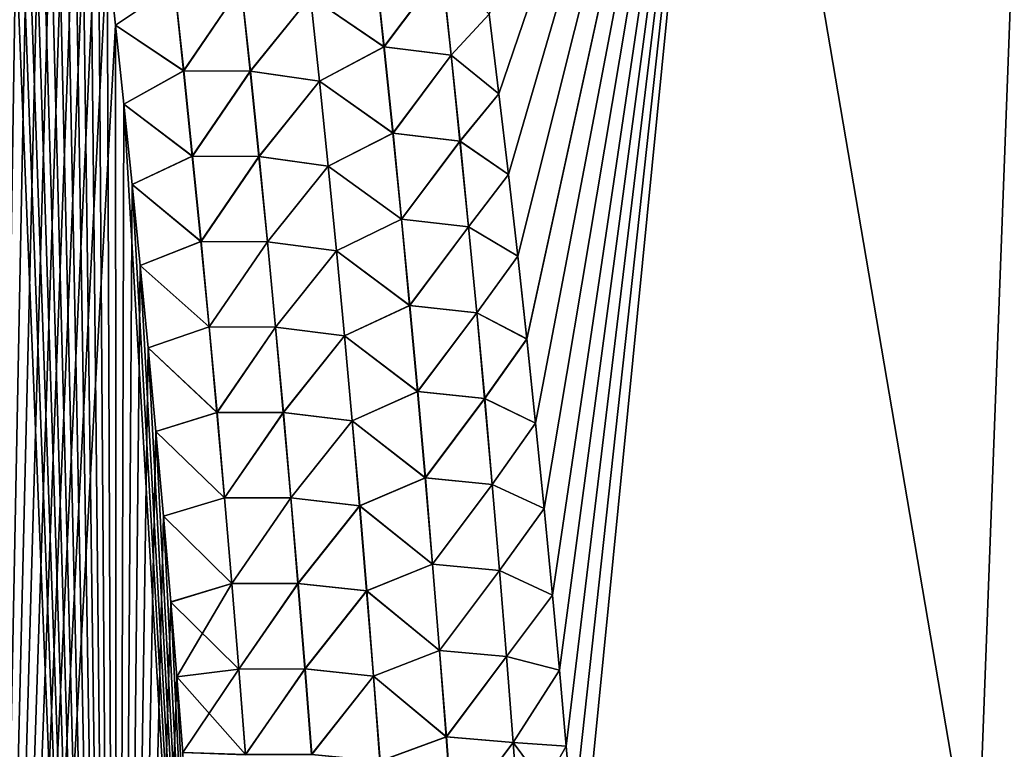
# Model space of a CAD drawing. Header units: metres. Extents: x -109 to 109, y -505 to 40.
# Tile 96 of 256: x -68.76 to -64.15, y -92.91 to -89.5. Entities that reach past the tile are written whole.
import ezdxf

# ---------------------------------------------------------------- set-up
doc = ezdxf.new("R2010")
doc.units = ezdxf.units.M
doc.layers.add('solid_K244224000C74', color=7, linetype='CONTINUOUS')

msp = doc.modelspace()

# ---------------------------------------------------------------- linework, layer by layer
at = {"layer": 'solid_K244224000C74'}
for points in [[(-68.970329, -101.255295, 21.829725), (-68.308258, -100.941628, 22.140448), (-68.962158, -84.688789, 21.25498)], [(-68.308258, -100.941628, 22.140448), (-68.905045, -85.04985, 21.294064), (-68.962158, -84.688789, 21.25498)], [(-68.308258, -100.941628, 22.140448), (-68.848381, -85.416588, 21.333376), (-68.905045, -85.04985, 21.294064)], [(-68.308258, -100.941628, 22.140448), (-68.792282, -85.789345, 21.372873), (-68.848381, -85.416588, 21.333376)], [(-68.97036, -101.255302, -21.829714), (-68.792244, -85.789627, -21.372902), (-68.736816, -86.168732, -21.412535)], [(-68.308258, -100.941628, 22.140448), (-68.736862, -86.168449, 21.412506), (-68.792282, -85.789345, 21.372873)], [(-68.97036, -101.255302, -21.829714), (-68.736816, -86.168732, -21.412535), (-68.682175, -86.554543, -21.452257)], [(-68.308258, -100.941628, 22.140448), (-68.682213, -86.554268, 21.45223), (-68.736862, -86.168449, 21.412506)], [(-68.97036, -101.255302, -21.829714), (-68.682175, -86.554543, -21.452257), (-68.628426, -86.947411, -21.49202)], [(-68.308258, -100.941628, 22.140448), (-68.628464, -86.947144, 21.491993), (-68.682213, -86.554268, 21.45223)], [(-66.565292, -89.47065, 21.775587), (-66.519974, -89.843437, 21.810217), (-65.460197, -86.734787, 20.779825)], [(-66.519966, -89.843536, -21.810226), (-66.565277, -89.470749, -21.775597), (-65.460197, -86.734787, -20.779827)], [(-66.519974, -89.843437, 21.810217), (-66.475563, -90.221184, 21.844683), (-65.460197, -86.734787, 20.779825)], [(-66.475555, -90.221275, -21.84469), (-66.519966, -89.843536, -21.810226), (-65.460197, -86.734787, -20.779827)], [(-66.475563, -90.221184, 21.844683), (-66.432121, -90.604118, 21.879), (-65.460197, -86.734787, 20.779825)], [(-66.432114, -90.60421, -21.879007), (-66.475555, -90.221275, -21.84469), (-65.460197, -86.734787, -20.779827)], [(-66.432121, -90.604118, 21.879), (-66.389694, -90.992485, 21.913177), (-65.460197, -86.734787, 20.779825)], [(-66.389687, -90.992577, -21.913185), (-66.432114, -90.60421, -21.879007), (-65.460197, -86.734787, -20.779827)], [(-66.389694, -90.992485, 21.913177), (-66.348358, -91.386536, 21.947226), (-65.460197, -86.734787, 20.779825)], [(-66.348343, -91.386627, -21.947233), (-66.389687, -90.992577, -21.913185), (-65.460197, -86.734787, -20.779827)], [(-66.348358, -91.386536, 21.947226), (-66.308151, -91.786507, 21.981146), (-65.460197, -86.734787, 20.779825)], [(-66.308144, -91.786591, -21.981153), (-66.348343, -91.386627, -21.947233), (-65.460197, -86.734787, -20.779827)], [(-66.308151, -91.786507, 21.981146), (-66.269157, -92.19265, 22.014942), (-65.460197, -86.734787, 20.779825)], [(-66.26915, -92.192726, -22.014948), (-66.308144, -91.786591, -21.981153), (-65.460197, -86.734787, -20.779827)], [(-66.269157, -92.19265, 22.014942), (-66.236763, -92.544434, 22.04364), (-65.460197, -86.734787, 20.779825)], [(-66.236755, -92.544495, -22.043646), (-66.26915, -92.192726, -22.014948), (-65.460197, -86.734787, -20.779827)], [(-66.236763, -92.544434, 22.04364), (-66.205139, -92.899895, 22.072014), (-65.460197, -86.734787, 20.779825)], [(-66.205132, -92.89994, -22.072018), (-66.236755, -92.544495, -22.043646), (-65.460197, -86.734787, -20.779827)], [(-66.205139, -92.899895, 22.072014), (-66.174339, -93.259224, 22.100077), (-65.460197, -86.734787, 20.779825)], [(-66.174339, -93.259247, -22.100079), (-66.205132, -92.89994, -22.072018), (-65.460197, -86.734787, -20.779827)], [(-66.144432, -93.622612, -22.127844), (-66.174339, -93.259247, -22.100079), (-65.460197, -86.734787, -20.779827)], [(-66.174339, -93.259224, 22.100077), (-66.144432, -93.622612, 22.127844), (-65.460197, -86.734787, 20.779825)], [(-64.28318, -93.64727, -21.160152), (-66.144432, -93.622612, -22.127844), (-65.460197, -86.734787, -20.779827)], [(-66.144432, -93.622612, 22.127844), (-64.28318, -93.64727, 21.160152), (-65.460197, -86.734787, 20.779825)], [(-64.28318, -93.64727, -21.160152), (-65.460197, -86.734787, -20.779827), (-64.024048, -86.734787, -19.950666)], [(-64.28318, -93.64727, 21.160152), (-64.024048, -86.734787, 19.950665), (-65.460197, -86.734787, 20.779825)], [(-62.514511, -93.622597, -20.032106), (-64.28318, -93.64727, -21.160152), (-64.024048, -86.734787, -19.950666)], [(-64.28318, -93.64727, 21.160152), (-62.514511, -93.622612, 20.032108), (-64.024048, -86.734787, 19.950665)], [(-68.97036, -101.255302, -21.829714), (-68.628426, -86.947411, -21.49202), (-68.57563, -87.347549, -21.53179)], [(-68.308258, -100.941628, 22.140448), (-68.575661, -87.347282, 21.531763), (-68.628464, -86.947144, 21.491993)], [(-68.97036, -101.255302, -21.829714), (-68.57563, -87.347549, -21.53179), (-68.523491, -87.754112, -21.571672)], [(-68.308258, -100.941628, 22.140448), (-68.523521, -87.753853, 21.571648), (-68.575661, -87.347282, 21.531763)], [(-68.97036, -101.255302, -21.829714), (-68.523491, -87.754112, -21.571672), (-68.48056, -88.097878, -21.604982)], [(-68.308258, -100.941628, 22.140448), (-68.480591, -88.097626, 21.604958), (-68.523521, -87.753853, 21.571648)], [(-68.97036, -101.255302, -21.829714), (-68.48056, -88.097878, -21.604982), (-68.438194, -88.446404, -21.638317)], [(-68.308258, -100.941628, 22.140448), (-68.438225, -88.446159, 21.638294), (-68.480591, -88.097626, 21.604958)], [(-68.97036, -101.255302, -21.829714), (-68.438194, -88.446404, -21.638317), (-68.396492, -88.799927, -21.671635)], [(-68.308258, -100.941628, 22.140448), (-68.396515, -88.79969, 21.671614), (-68.438225, -88.446159, 21.638294)], [(-68.97036, -101.255302, -21.829714), (-68.396492, -88.799927, -21.671635), (-68.355522, -89.158691, -21.704899)], [(-68.308258, -100.941628, 22.140448), (-68.355545, -89.158463, 21.704878), (-68.396515, -88.79969, 21.671614)], [(-68.97036, -101.255302, -21.829714), (-68.355522, -89.158691, -21.704899), (-68.315369, -89.522934, -21.738064)], [(-68.308258, -100.941628, 22.140448), (-68.315399, -89.522713, 21.738043), (-68.355545, -89.158463, 21.704878)], [(-68.040291, -89.336876, 21.843491), (-68.355545, -89.158463, 21.704878), (-68.315399, -89.522713, 21.738043)], [(-68.039467, -89.336746, -21.84375), (-68.315369, -89.522934, -21.738064), (-68.355522, -89.158691, -21.704899)], [(-67.40274, -89.387451, 21.947872), (-67.058556, -89.624649, 21.945013), (-67.101616, -89.221558, 21.905365)], [(-67.401932, -89.387352, -21.947861), (-67.100906, -89.221481, -21.905241), (-67.057823, -89.62458, -21.944887)], [(-67.101616, -89.221558, 21.905365), (-67.058556, -89.624649, 21.945013), (-66.786926, -89.261734, 21.832798)], [(-67.057823, -89.62458, -21.944887), (-67.100906, -89.221481, -21.905241), (-66.78643, -89.261696, -21.832626)], [(-67.058556, -89.624649, 21.945013), (-66.744057, -89.663414, 21.872992), (-66.786926, -89.261734, 21.832798)], [(-67.057823, -89.62458, -21.944887), (-66.78643, -89.261696, -21.832626), (-66.74353, -89.663368, -21.872812)], [(-66.786926, -89.261734, 21.832798), (-66.744057, -89.663414, 21.872992), (-66.565292, -89.47065, 21.775587)], [(-66.74353, -89.663368, -21.872812), (-66.78643, -89.261696, -21.832626), (-66.565277, -89.470749, -21.775597)], [(-68.040291, -89.336876, 21.843491), (-68.315399, -89.522713, 21.738043), (-67.997482, -89.73632, 21.880272)], [(-68.039467, -89.336746, -21.84375), (-67.996643, -89.736198, -21.880537), (-68.315369, -89.522934, -21.738064)], [(-68.040291, -89.336876, 21.843491), (-67.997482, -89.73632, 21.880272), (-67.727631, -89.339127, 21.91856)], [(-67.726791, -89.339012, -21.918684), (-67.996643, -89.736198, -21.880537), (-68.039467, -89.336746, -21.84375)], [(-67.997482, -89.73632, 21.880272), (-67.685204, -89.738289, 21.956066), (-67.727631, -89.339127, 21.91856)], [(-67.726791, -89.339012, -21.918684), (-67.684349, -89.738174, -21.956194), (-67.996643, -89.736198, -21.880537)], [(-67.40274, -89.387451, 21.947872), (-67.727631, -89.339127, 21.91856), (-67.685204, -89.738289, 21.956066)], [(-67.401932, -89.387352, -21.947861), (-67.684349, -89.738174, -21.956194), (-67.726791, -89.339012, -21.918684)], [(-67.40274, -89.387451, 21.947872), (-67.685204, -89.738289, 21.956066), (-67.36087, -89.784775, 21.985886)], [(-67.360054, -89.784676, -21.985878), (-67.684349, -89.738174, -21.956194), (-67.401932, -89.387352, -21.947861)], [(-67.40274, -89.387451, 21.947872), (-67.36087, -89.784775, 21.985886), (-67.058556, -89.624649, 21.945013)], [(-67.360054, -89.784676, -21.985878), (-67.401932, -89.387352, -21.947861), (-67.057823, -89.62458, -21.944887)], [(-66.744057, -89.663414, 21.872992), (-66.519974, -89.843437, 21.810217), (-66.565292, -89.47065, 21.775587)], [(-66.74353, -89.663368, -21.872812), (-66.565277, -89.470749, -21.775597), (-66.519966, -89.843536, -21.810226)], [(-68.308266, -100.941628, -22.140444), (-68.97036, -101.255302, -21.829714), (-68.315369, -89.522934, -21.738064)], [(-68.308258, -100.941628, 22.140448), (-68.276154, -89.89267, 21.771069), (-68.315399, -89.522713, 21.738043)], [(-67.997482, -89.73632, 21.880272), (-68.315399, -89.522713, 21.738043), (-68.276154, -89.89267, 21.771069)], [(-68.308266, -100.941628, -22.140444), (-68.315369, -89.522934, -21.738064), (-68.276131, -89.892891, -21.771088)], [(-67.996643, -89.736198, -21.880537), (-68.276131, -89.892891, -21.771088), (-68.315369, -89.522934, -21.738064)], [(-67.36087, -89.784775, 21.985886), (-67.017014, -90.027954, 21.983915), (-67.058556, -89.624649, 21.945013)], [(-67.360054, -89.784676, -21.985878), (-67.057823, -89.62458, -21.944887), (-67.016266, -90.027878, -21.983788)], [(-67.058556, -89.624649, 21.945013), (-67.017014, -90.027954, 21.983915), (-66.744057, -89.663414, 21.872992)], [(-67.016266, -90.027878, -21.983788), (-67.057823, -89.62458, -21.944887), (-66.74353, -89.663368, -21.872812)], [(-67.017014, -90.027954, 21.983915), (-66.702698, -90.065292, 21.912418), (-66.744057, -89.663414, 21.872992)], [(-67.016266, -90.027878, -21.983788), (-66.74353, -89.663368, -21.872812), (-66.702148, -90.065247, -21.912231)], [(-66.744057, -89.663414, 21.872992), (-66.702698, -90.065292, 21.912418), (-66.519974, -89.843437, 21.810217)], [(-66.702148, -90.065247, -21.912231), (-66.74353, -89.663368, -21.872812), (-66.519966, -89.843536, -21.810226)], [(-67.997482, -89.73632, 21.880272), (-68.276154, -89.89267, 21.771069), (-67.956177, -90.136002, 21.916399)], [(-67.996643, -89.736198, -21.880537), (-67.955322, -90.13588, -21.916674), (-68.276131, -89.892891, -21.771088)], [(-67.997482, -89.73632, 21.880272), (-67.956177, -90.136002, 21.916399), (-67.685204, -89.738289, 21.956066)], [(-67.684349, -89.738174, -21.956194), (-67.955322, -90.13588, -21.916674), (-67.996643, -89.736198, -21.880537)], [(-67.956177, -90.136002, 21.916399), (-67.644264, -90.13768, 21.992891), (-67.685204, -89.738289, 21.956066)], [(-67.684349, -89.738174, -21.956194), (-67.643394, -90.137566, -21.993025), (-67.955322, -90.13588, -21.916674)], [(-67.36087, -89.784775, 21.985886), (-67.685204, -89.738289, 21.956066), (-67.644264, -90.13768, 21.992891)], [(-67.360054, -89.784676, -21.985878), (-67.643394, -90.137566, -21.993025), (-67.684349, -89.738174, -21.956194)], [(-67.36087, -89.784775, 21.985886), (-67.644264, -90.13768, 21.992891), (-67.32048, -90.182312, 22.023201)], [(-67.319641, -90.182213, -22.023193), (-67.643394, -90.137566, -21.993025), (-67.360054, -89.784676, -21.985878)], [(-67.36087, -89.784775, 21.985886), (-67.32048, -90.182312, 22.023201), (-67.017014, -90.027954, 21.983915)], [(-67.319641, -90.182213, -22.023193), (-67.360054, -89.784676, -21.985878), (-67.016266, -90.027878, -21.983788)], [(-66.702698, -90.065292, 21.912418), (-66.475563, -90.221184, 21.844683), (-66.519974, -89.843437, 21.810217)], [(-66.702148, -90.065247, -21.912231), (-66.519966, -89.843536, -21.810226), (-66.475555, -90.221275, -21.84469)], [(-68.308266, -100.941628, -22.140444), (-68.276131, -89.892891, -21.771088), (-68.237732, -90.26841, -21.803993)], [(-68.308258, -100.941628, 22.140448), (-67.653954, -100.596848, 22.480244), (-68.276154, -89.89267, 21.771069)], [(-67.653954, -100.596848, 22.480244), (-68.237755, -90.268196, 21.803974), (-68.276154, -89.89267, 21.771069)], [(-67.956177, -90.136002, 21.916399), (-68.276154, -89.89267, 21.771069), (-68.237755, -90.268196, 21.803974)], [(-67.955322, -90.13588, -21.916674), (-68.237732, -90.26841, -21.803993), (-68.276131, -89.892891, -21.771088)], [(-67.32048, -90.182312, 22.023201), (-66.976982, -90.431458, 22.022068), (-67.017014, -90.027954, 21.983915)], [(-67.319641, -90.182213, -22.023193), (-67.016266, -90.027878, -21.983788), (-66.976212, -90.431389, -22.02194)], [(-67.017014, -90.027954, 21.983915), (-66.976982, -90.431458, 22.022068), (-66.702698, -90.065292, 21.912418)], [(-66.976212, -90.431389, -22.02194), (-67.016266, -90.027878, -21.983788), (-66.702148, -90.065247, -21.912231)], [(-66.976982, -90.431458, 22.022068), (-66.662834, -90.467354, 21.951075), (-66.702698, -90.065292, 21.912418)], [(-66.976212, -90.431389, -22.02194), (-66.702148, -90.065247, -21.912231), (-66.662262, -90.467308, -21.950882)], [(-66.702698, -90.065292, 21.912418), (-66.662834, -90.467354, 21.951075), (-66.475563, -90.221184, 21.844683)], [(-66.662262, -90.467308, -21.950882), (-66.702148, -90.065247, -21.912231), (-66.475555, -90.221275, -21.84469)], [(-67.956177, -90.136002, 21.916399), (-68.237755, -90.268196, 21.803974), (-67.916351, -90.535919, 21.951872)], [(-67.955322, -90.13588, -21.916674), (-67.915489, -90.535797, -21.952152), (-68.237732, -90.26841, -21.803993)], [(-67.956177, -90.136002, 21.916399), (-67.916351, -90.535919, 21.951872), (-67.644264, -90.13768, 21.992891)], [(-67.643394, -90.137566, -21.993025), (-67.915489, -90.535797, -21.952152), (-67.955322, -90.13588, -21.916674)], [(-67.916351, -90.535919, 21.951872), (-67.604805, -90.537285, 22.029036), (-67.644264, -90.13768, 21.992891)], [(-67.643394, -90.137566, -21.993025), (-67.60392, -90.537178, -22.029173), (-67.915489, -90.535797, -21.952152)], [(-67.32048, -90.182312, 22.023201), (-67.644264, -90.13768, 21.992891), (-67.604805, -90.537285, 22.029036)], [(-67.319641, -90.182213, -22.023193), (-67.60392, -90.537178, -22.029173), (-67.643394, -90.137566, -21.993025)], [(-67.32048, -90.182312, 22.023201), (-67.604805, -90.537285, 22.029036), (-67.28154, -90.580048, 22.059811)], [(-67.280685, -90.579956, -22.059807), (-67.60392, -90.537178, -22.029173), (-67.319641, -90.182213, -22.023193)], [(-67.32048, -90.182312, 22.023201), (-67.28154, -90.580048, 22.059811), (-66.976982, -90.431458, 22.022068)], [(-67.280685, -90.579956, -22.059807), (-67.319641, -90.182213, -22.023193), (-66.976212, -90.431389, -22.02194)], [(-66.662834, -90.467354, 21.951075), (-66.432121, -90.604118, 21.879), (-66.475563, -90.221184, 21.844683)], [(-66.662262, -90.467308, -21.950882), (-66.475555, -90.221275, -21.84469), (-66.432114, -90.60421, -21.879007)], [(-68.308266, -100.941628, -22.140444), (-68.237732, -90.26841, -21.803993), (-68.199913, -90.648827, -21.836889)], [(-67.653954, -100.596848, 22.480244), (-68.199928, -90.648621, 21.836872), (-68.237755, -90.268196, 21.803974)], [(-67.916351, -90.535919, 21.951872), (-68.237755, -90.268196, 21.803974), (-68.199928, -90.648621, 21.836872)], [(-67.915489, -90.535797, -21.952152), (-68.199913, -90.648827, -21.836889), (-68.237732, -90.26841, -21.803993)], [(-67.28154, -90.580048, 22.059811), (-66.938431, -90.835159, 22.059467), (-66.976982, -90.431458, 22.022068)], [(-67.280685, -90.579956, -22.059807), (-66.976212, -90.431389, -22.02194), (-66.937645, -90.835083, -22.059338)], [(-66.976982, -90.431458, 22.022068), (-66.938431, -90.835159, 22.059467), (-66.662834, -90.467354, 21.951075)], [(-66.937645, -90.835083, -22.059338), (-66.976212, -90.431389, -22.02194), (-66.662262, -90.467308, -21.950882)], [(-66.938431, -90.835159, 22.059467), (-66.624451, -90.869606, 21.988956), (-66.662834, -90.467354, 21.951075)], [(-66.937645, -90.835083, -22.059338), (-66.662262, -90.467308, -21.950882), (-66.623856, -90.86956, -21.988756)], [(-66.662834, -90.467354, 21.951075), (-66.624451, -90.869606, 21.988956), (-66.432121, -90.604118, 21.879)], [(-66.623856, -90.86956, -21.988756), (-66.662262, -90.467308, -21.950882), (-66.432114, -90.60421, -21.879007)], [(-67.916351, -90.535919, 21.951872), (-68.199928, -90.648621, 21.836872), (-67.877998, -90.93605, 21.986683)], [(-67.915489, -90.535797, -21.952152), (-67.877121, -90.935928, -21.986969), (-68.199913, -90.648827, -21.836889)], [(-67.916351, -90.535919, 21.951872), (-67.877998, -90.93605, 21.986683), (-67.604805, -90.537285, 22.029036)], [(-67.60392, -90.537178, -22.029173), (-67.877121, -90.935928, -21.986969), (-67.915489, -90.535797, -21.952152)], [(-67.877998, -90.93605, 21.986683), (-67.566795, -90.937103, 22.064491), (-67.604805, -90.537285, 22.029036)], [(-67.60392, -90.537178, -22.029173), (-67.565895, -90.936996, -22.064634), (-67.877121, -90.935928, -21.986969)], [(-67.28154, -90.580048, 22.059811), (-67.604805, -90.537285, 22.029036), (-67.566795, -90.937103, 22.064491)], [(-67.280685, -90.579956, -22.059807), (-67.565895, -90.936996, -22.064634), (-67.60392, -90.537178, -22.029173)], [(-67.28154, -90.580048, 22.059811), (-67.566795, -90.937103, 22.064491), (-67.244034, -90.977989, 22.095713)], [(-67.243164, -90.97789, -22.095711), (-67.565895, -90.936996, -22.064634), (-67.280685, -90.579956, -22.059807)], [(-67.28154, -90.580048, 22.059811), (-67.244034, -90.977989, 22.095713), (-66.938431, -90.835159, 22.059467)], [(-67.243164, -90.97789, -22.095711), (-67.280685, -90.579956, -22.059807), (-66.937645, -90.835083, -22.059338)], [(-66.624451, -90.869606, 21.988956), (-66.389694, -90.992485, 21.913177), (-66.432121, -90.604118, 21.879)], [(-66.623856, -90.86956, -21.988756), (-66.432114, -90.60421, -21.879007), (-66.389687, -90.992577, -21.913185)], [(-68.308266, -100.941628, -22.140444), (-68.199913, -90.648827, -21.836889), (-68.162758, -91.034363, -21.869728)], [(-67.653954, -100.596848, 22.480244), (-68.162773, -91.034164, 21.869711), (-68.199928, -90.648621, 21.836872)], [(-67.877998, -90.93605, 21.986683), (-68.199928, -90.648621, 21.836872), (-68.162773, -91.034164, 21.869711)], [(-67.877121, -90.935928, -21.986969), (-68.162758, -91.034363, -21.869728), (-68.199913, -90.648827, -21.836889)], [(-67.244034, -90.977989, 22.095713), (-66.901352, -91.239044, 22.096109), (-66.938431, -90.835159, 22.059467)], [(-67.243164, -90.97789, -22.095711), (-66.937645, -90.835083, -22.059338), (-66.900543, -91.238976, -22.095978)], [(-66.938431, -90.835159, 22.059467), (-66.901352, -91.239044, 22.096109), (-66.624451, -90.869606, 21.988956)], [(-66.900543, -91.238976, -22.095978), (-66.937645, -90.835083, -22.059338), (-66.623856, -90.86956, -21.988756)], [(-66.901352, -91.239044, 22.096109), (-66.587532, -91.272034, 22.026062), (-66.624451, -90.869606, 21.988956)], [(-66.900543, -91.238976, -22.095978), (-66.623856, -90.86956, -21.988756), (-66.586906, -91.271996, -22.025856)], [(-66.624451, -90.869606, 21.988956), (-66.587532, -91.272034, 22.026062), (-66.389694, -90.992485, 21.913177)], [(-66.586906, -91.271996, -22.025856), (-66.623856, -90.86956, -21.988756), (-66.389687, -90.992577, -21.913185)], [(-67.877998, -90.93605, 21.986683), (-68.162773, -91.034164, 21.869711), (-67.841095, -91.336403, 22.020826)], [(-67.877121, -90.935928, -21.986969), (-67.84021, -91.336281, -22.02112), (-68.162758, -91.034363, -21.869728)], [(-67.877998, -90.93605, 21.986683), (-67.841095, -91.336403, 22.020826), (-67.566795, -90.937103, 22.064491)], [(-67.565895, -90.936996, -22.064634), (-67.84021, -91.336281, -22.02112), (-67.877121, -90.935928, -21.986969)], [(-67.841095, -91.336403, 22.020826), (-67.530228, -91.33712, 22.099257), (-67.566795, -90.937103, 22.064491)], [(-67.565895, -90.936996, -22.064634), (-67.52932, -91.337021, -22.099403), (-67.84021, -91.336281, -22.02112)], [(-67.244034, -90.977989, 22.095713), (-67.566795, -90.937103, 22.064491), (-67.530228, -91.33712, 22.099257)], [(-67.243164, -90.97789, -22.095711), (-67.52932, -91.337021, -22.099403), (-67.565895, -90.936996, -22.064634)], [(-67.244034, -90.977989, 22.095713), (-67.530228, -91.33712, 22.099257), (-67.207954, -91.376114, 22.130905)], [(-67.207062, -91.376022, -22.130905), (-67.52932, -91.337021, -22.099403), (-67.243164, -90.97789, -22.095711)], [(-67.244034, -90.977989, 22.095713), (-67.207954, -91.376114, 22.130905), (-66.901352, -91.239044, 22.096109)], [(-67.207062, -91.376022, -22.130905), (-67.243164, -90.97789, -22.095711), (-66.900543, -91.238976, -22.095978)], [(-66.587532, -91.272034, 22.026062), (-66.348358, -91.386536, 21.947226), (-66.389694, -90.992485, 21.913177)], [(-66.586906, -91.271996, -22.025856), (-66.389687, -90.992577, -21.913185), (-66.348343, -91.386627, -21.947233)], [(-68.308266, -100.941628, -22.140444), (-68.162758, -91.034363, -21.869728), (-68.126389, -91.425323, -21.902449)], [(-67.653954, -100.596848, 22.480244), (-68.126411, -91.425133, 21.902433), (-68.162773, -91.034164, 21.869711)], [(-67.841095, -91.336403, 22.020826), (-68.162773, -91.034164, 21.869711), (-68.126411, -91.425133, 21.902433)], [(-67.84021, -91.336281, -22.02112), (-68.126389, -91.425323, -21.902449), (-68.162758, -91.034363, -21.869728)], [(-67.207954, -91.376114, 22.130905), (-66.865723, -91.643112, 22.131989), (-66.901352, -91.239044, 22.096109)], [(-67.207062, -91.376022, -22.130905), (-66.900543, -91.238976, -22.095978), (-66.864899, -91.643044, -22.131857)], [(-66.901352, -91.239044, 22.096109), (-66.865723, -91.643112, 22.131989), (-66.587532, -91.272034, 22.026062)], [(-66.864899, -91.643044, -22.131857), (-66.900543, -91.238976, -22.095978), (-66.586906, -91.271996, -22.025856)], [(-66.865723, -91.643112, 22.131989), (-66.552055, -91.674637, 22.062386), (-66.587532, -91.272034, 22.026062)], [(-66.864899, -91.643044, -22.131857), (-66.586906, -91.271996, -22.025856), (-66.551407, -91.674591, -22.062172)], [(-66.587532, -91.272034, 22.026062), (-66.552055, -91.674637, 22.062386), (-66.348358, -91.386536, 21.947226)], [(-66.551407, -91.674591, -22.062172), (-66.586906, -91.271996, -22.025856), (-66.348343, -91.386627, -21.947233)], [(-67.841095, -91.336403, 22.020826), (-68.126411, -91.425133, 21.902433), (-67.805634, -91.736954, 22.054298)], [(-67.84021, -91.336281, -22.02112), (-67.804733, -91.736839, -22.054598), (-68.126389, -91.425323, -21.902449)], [(-67.841095, -91.336403, 22.020826), (-67.805634, -91.736954, 22.054298), (-67.530228, -91.33712, 22.099257)], [(-67.52932, -91.337021, -22.099403), (-67.804733, -91.736839, -22.054598), (-67.84021, -91.336281, -22.02112)], [(-67.805634, -91.736954, 22.054298), (-67.495087, -91.737335, 22.133324), (-67.530228, -91.33712, 22.099257)], [(-67.52932, -91.337021, -22.099403), (-67.494164, -91.737236, -22.133476), (-67.804733, -91.736839, -22.054598)], [(-67.207954, -91.376114, 22.130905), (-67.530228, -91.33712, 22.099257), (-67.495087, -91.737335, 22.133324)], [(-67.207062, -91.376022, -22.130905), (-67.494164, -91.737236, -22.133476), (-67.52932, -91.337021, -22.099403)], [(-67.207954, -91.376114, 22.130905), (-67.495087, -91.737335, 22.133324), (-67.173279, -91.774422, 22.165379)], [(-67.172371, -91.77433, -22.165382), (-67.494164, -91.737236, -22.133476), (-67.207062, -91.376022, -22.130905)], [(-67.207954, -91.376114, 22.130905), (-67.173279, -91.774422, 22.165379), (-66.865723, -91.643112, 22.131989)], [(-67.172371, -91.77433, -22.165382), (-67.207062, -91.376022, -22.130905), (-66.864899, -91.643044, -22.131857)], [(-66.552055, -91.674637, 22.062386), (-66.308151, -91.786507, 21.981146), (-66.348358, -91.386536, 21.947226)], [(-66.551407, -91.674591, -22.062172), (-66.348343, -91.386627, -21.947233), (-66.308144, -91.786591, -21.981153)], [(-68.308266, -100.941628, -22.140444), (-68.126389, -91.425323, -21.902449), (-68.090935, -91.821983, -21.934996)], [(-67.653954, -100.596848, 22.480244), (-68.09095, -91.8218, 21.93498), (-68.126411, -91.425133, 21.902433)], [(-67.805634, -91.736954, 22.054298), (-68.126411, -91.425133, 21.902433), (-68.09095, -91.8218, 21.93498)], [(-67.804733, -91.736839, -22.054598), (-68.090935, -91.821983, -21.934996), (-68.126389, -91.425323, -21.902449)], [(-67.173279, -91.774422, 22.165379), (-66.831535, -92.047363, 22.167103), (-66.865723, -91.643112, 22.131989)], [(-67.172371, -91.77433, -22.165382), (-66.864899, -91.643044, -22.131857), (-66.830681, -92.047295, -22.166969)], [(-66.865723, -91.643112, 22.131989), (-66.831535, -92.047363, 22.167103), (-66.552055, -91.674637, 22.062386)], [(-66.830681, -92.047295, -22.166969), (-66.864899, -91.643044, -22.131857), (-66.551407, -91.674591, -22.062172)], [(-66.831535, -92.047363, 22.167103), (-66.518013, -92.077408, 22.097923), (-66.552055, -91.674637, 22.062386)], [(-66.830681, -92.047295, -22.166969), (-66.551407, -91.674591, -22.062172), (-66.517334, -92.077362, -22.097704)], [(-66.552055, -91.674637, 22.062386), (-66.518013, -92.077408, 22.097923), (-66.308151, -91.786507, 21.981146)], [(-66.517334, -92.077362, -22.097704), (-66.551407, -91.674591, -22.062172), (-66.308144, -91.786591, -21.981153)], [(-67.805634, -91.736954, 22.054298), (-68.09095, -91.8218, 21.93498), (-67.771591, -92.137703, 22.087093)], [(-67.804733, -91.736839, -22.054598), (-67.770676, -92.137589, -22.087402), (-68.090935, -91.821983, -21.934996)], [(-67.805634, -91.736954, 22.054298), (-67.771591, -92.137703, 22.087093), (-67.495087, -91.737335, 22.133324)], [(-67.494164, -91.737236, -22.133476), (-67.770676, -92.137589, -22.087402), (-67.804733, -91.736839, -22.054598)], [(-67.771591, -92.137703, 22.087093), (-67.461357, -92.137733, 22.166691), (-67.495087, -91.737335, 22.133324)], [(-67.494164, -91.737236, -22.133476), (-67.460419, -92.137634, -22.166847), (-67.770676, -92.137589, -22.087402)], [(-67.173279, -91.774422, 22.165379), (-67.495087, -91.737335, 22.133324), (-67.461357, -92.137733, 22.166691)], [(-67.172371, -91.77433, -22.165382), (-67.460419, -92.137634, -22.166847), (-67.494164, -91.737236, -22.133476)], [(-67.173279, -91.774422, 22.165379), (-67.461357, -92.137733, 22.166691), (-67.139984, -92.172905, 22.199135)], [(-67.139061, -92.172813, -22.199139), (-67.460419, -92.137634, -22.166847), (-67.172371, -91.77433, -22.165382)], [(-67.173279, -91.774422, 22.165379), (-67.139984, -92.172905, 22.199135), (-66.831535, -92.047363, 22.167103)], [(-67.139061, -92.172813, -22.199139), (-67.172371, -91.77433, -22.165382), (-66.830681, -92.047295, -22.166969)], [(-66.518013, -92.077408, 22.097923), (-66.269157, -92.19265, 22.014942), (-66.308151, -91.786507, 21.981146)], [(-66.517334, -92.077362, -22.097704), (-66.308144, -91.786591, -21.981153), (-66.26915, -92.192726, -22.014948)], [(-68.308266, -100.941628, -22.140444), (-68.090935, -91.821983, -21.934996), (-68.056503, -92.224632, -21.967306)], [(-67.653954, -100.596848, 22.480244), (-68.056519, -92.224457, 21.967293), (-68.09095, -91.8218, 21.93498)], [(-67.771591, -92.137703, 22.087093), (-68.09095, -91.8218, 21.93498), (-68.056519, -92.224457, 21.967293)], [(-67.770676, -92.137589, -22.087402), (-68.056503, -92.224632, -21.967306), (-68.090935, -91.821983, -21.934996)], [(-67.139984, -92.172905, 22.199135), (-66.798759, -92.451775, 22.201447), (-66.831535, -92.047363, 22.167103)], [(-67.139061, -92.172813, -22.199139), (-66.830681, -92.047295, -22.166969), (-66.79789, -92.451706, -22.201311)], [(-66.831535, -92.047363, 22.167103), (-66.798759, -92.451775, 22.201447), (-66.518013, -92.077408, 22.097923)], [(-66.79789, -92.451706, -22.201311), (-66.830681, -92.047295, -22.166969), (-66.517334, -92.077362, -22.097704)], [(-66.798759, -92.451775, 22.201447), (-66.485367, -92.480339, 22.132673), (-66.518013, -92.077408, 22.097923)], [(-66.79789, -92.451706, -22.201311), (-66.517334, -92.077362, -22.097704), (-66.484665, -92.480293, -22.132446)], [(-66.518013, -92.077408, 22.097923), (-66.485367, -92.480339, 22.132673), (-66.269157, -92.19265, 22.014942)], [(-66.484665, -92.480293, -22.132446), (-66.517334, -92.077362, -22.097704), (-66.26915, -92.192726, -22.014948)], [(-67.771591, -92.137703, 22.087093), (-68.056519, -92.224457, 21.967293), (-68.027916, -92.57457, 21.994757)], [(-67.770676, -92.137589, -22.087402), (-67.738022, -92.538536, -22.119524), (-68.056503, -92.224632, -21.967306)], [(-67.771591, -92.137703, 22.087093), (-68.027916, -92.57457, 21.994757), (-67.738953, -92.538643, 22.119209)], [(-67.771591, -92.137703, 22.087093), (-67.738953, -92.538643, 22.119209), (-67.461357, -92.137733, 22.166691)], [(-67.460419, -92.137634, -22.166847), (-67.738022, -92.538536, -22.119524), (-67.770676, -92.137589, -22.087402)], [(-67.738953, -92.538643, 22.119209), (-67.429016, -92.538315, 22.199352), (-67.461357, -92.137733, 22.166691)], [(-67.460419, -92.137634, -22.166847), (-67.428062, -92.538216, -22.199514), (-67.738022, -92.538536, -22.119524)], [(-67.139984, -92.172905, 22.199135), (-67.461357, -92.137733, 22.166691), (-67.429016, -92.538315, 22.199352)], [(-67.139061, -92.172813, -22.199139), (-67.428062, -92.538216, -22.199514), (-67.460419, -92.137634, -22.166847)], [(-67.139984, -92.172905, 22.199135), (-67.429016, -92.538315, 22.199352), (-67.10807, -92.571556, 22.232164)], [(-67.107132, -92.571472, -22.232172), (-67.428062, -92.538216, -22.199514), (-67.139061, -92.172813, -22.199139)], [(-67.139984, -92.172905, 22.199135), (-67.10807, -92.571556, 22.232164), (-66.798759, -92.451775, 22.201447)], [(-67.107132, -92.571472, -22.232172), (-67.139061, -92.172813, -22.199139), (-66.79789, -92.451706, -22.201311)], [(-66.485367, -92.480339, 22.132673), (-66.236763, -92.544434, 22.04364), (-66.269157, -92.19265, 22.014942)], [(-66.484665, -92.480293, -22.132446), (-66.26915, -92.192726, -22.014948), (-66.236755, -92.544495, -22.043646)], [(-68.308266, -100.941628, -22.140444), (-68.056503, -92.224632, -21.967306), (-68.027901, -92.574738, -21.99477)], [(-67.653954, -100.596848, 22.480244), (-68.027916, -92.57457, 21.994757), (-68.056519, -92.224457, 21.967293)], [(-67.738022, -92.538536, -22.119524), (-68.027901, -92.574738, -21.99477), (-68.056503, -92.224632, -21.967306)], [(-67.10807, -92.571556, 22.232164), (-66.767387, -92.856346, 22.235016), (-66.798759, -92.451775, 22.201447)], [(-67.107132, -92.571472, -22.232172), (-66.79789, -92.451706, -22.201311), (-66.766495, -92.856285, -22.234882)], [(-66.798759, -92.451775, 22.201447), (-66.767387, -92.856346, 22.235016), (-66.485367, -92.480339, 22.132673)], [(-66.766495, -92.856285, -22.234882), (-66.79789, -92.451706, -22.201311), (-66.484665, -92.480293, -22.132446)], [(-66.767387, -92.856346, 22.235016), (-66.454132, -92.883415, 22.16663), (-66.485367, -92.480339, 22.132673)], [(-66.766495, -92.856285, -22.234882), (-66.484665, -92.480293, -22.132446), (-66.4534, -92.883377, -22.166397)], [(-66.485367, -92.480339, 22.132673), (-66.454132, -92.883415, 22.16663), (-66.236763, -92.544434, 22.04364)], [(-66.4534, -92.883377, -22.166397), (-66.484665, -92.480293, -22.132446), (-66.236755, -92.544495, -22.043646)], [(-67.738953, -92.538643, 22.119209), (-68.027916, -92.57457, 21.994757), (-68.000214, -92.929482, 22.021965)], [(-67.738022, -92.538536, -22.119524), (-67.706764, -92.939651, -22.150959), (-68.027901, -92.574738, -21.99477)], [(-67.738953, -92.538643, 22.119209), (-68.000214, -92.929482, 22.021965), (-67.707703, -92.939766, 22.150639)], [(-67.738953, -92.538643, 22.119209), (-67.707703, -92.939766, 22.150639), (-67.429016, -92.538315, 22.199352)], [(-67.428062, -92.538216, -22.199514), (-67.706764, -92.939651, -22.150959), (-67.738022, -92.538536, -22.119524)], [(-67.707703, -92.939766, 22.150639), (-67.398056, -92.939064, 22.231306), (-67.429016, -92.538315, 22.199352)], [(-67.428062, -92.538216, -22.199514), (-67.397087, -92.938972, -22.231472), (-67.706764, -92.939651, -22.150959)], [(-67.10807, -92.571556, 22.232164), (-67.429016, -92.538315, 22.199352), (-67.398056, -92.939064, 22.231306)], [(-67.107132, -92.571472, -22.232172), (-67.397087, -92.938972, -22.231472), (-67.428062, -92.538216, -22.199514)], [(-68.308266, -100.941628, -22.140444), (-68.027901, -92.574738, -21.99477), (-68.000206, -92.929642, -22.021976)], [(-67.653954, -100.596848, 22.480244), (-68.000214, -92.929482, 22.021965), (-68.027916, -92.57457, 21.994757)], [(-67.706764, -92.939651, -22.150959), (-68.000206, -92.929642, -22.021976), (-68.027901, -92.574738, -21.99477)], [(-67.10807, -92.571556, 22.232164), (-67.398056, -92.939064, 22.231306), (-67.077515, -92.970367, 22.264469)], [(-67.076561, -92.970284, -22.264479), (-67.397087, -92.938972, -22.231472), (-67.107132, -92.571472, -22.232172)], [(-67.10807, -92.571556, 22.232164), (-67.077515, -92.970367, 22.264469), (-66.767387, -92.856346, 22.235016)], [(-67.076561, -92.970284, -22.264479), (-67.107132, -92.571472, -22.232172), (-66.766495, -92.856285, -22.234882)], [(-66.454132, -92.883415, 22.16663), (-66.205139, -92.899895, 22.072014), (-66.236763, -92.544434, 22.04364)], [(-66.4534, -92.883377, -22.166397), (-66.236755, -92.544495, -22.043646), (-66.205132, -92.89994, -22.072018)], [(-67.077515, -92.970367, 22.264469), (-66.737404, -93.261078, 22.267811), (-66.767387, -92.856346, 22.235016)], [(-67.076561, -92.970284, -22.264479), (-66.766495, -92.856285, -22.234882), (-66.736496, -93.261017, -22.267675)], [(-66.767387, -92.856346, 22.235016), (-66.737404, -93.261078, 22.267811), (-66.454132, -92.883415, 22.16663)], [(-66.736496, -93.261017, -22.267675), (-66.766495, -92.856285, -22.234882), (-66.4534, -92.883377, -22.166397)], [(-66.737404, -93.261078, 22.267811), (-66.424271, -93.286652, 22.199793), (-66.454132, -92.883415, 22.16663)], [(-66.736496, -93.261017, -22.267675), (-66.4534, -92.883377, -22.166397), (-66.423515, -93.286606, -22.199553)], [(-66.454132, -92.883415, 22.16663), (-66.424271, -93.286652, 22.199793), (-66.205139, -92.899895, 22.072014)], [(-66.4534, -92.883377, -22.166397), (-66.205132, -92.89994, -22.072018), (-66.174339, -93.259247, -22.100079)], [(-66.423515, -93.286606, -22.199553), (-66.4534, -92.883377, -22.166397), (-66.174339, -93.259247, -22.100079)], [(-66.424271, -93.286652, 22.199793), (-66.174339, -93.259224, 22.100077), (-66.205139, -92.899895, 22.072014)]]:
    msp.add_3dface(points, dxfattribs=at)

doc.saveas('drawing.dxf')
